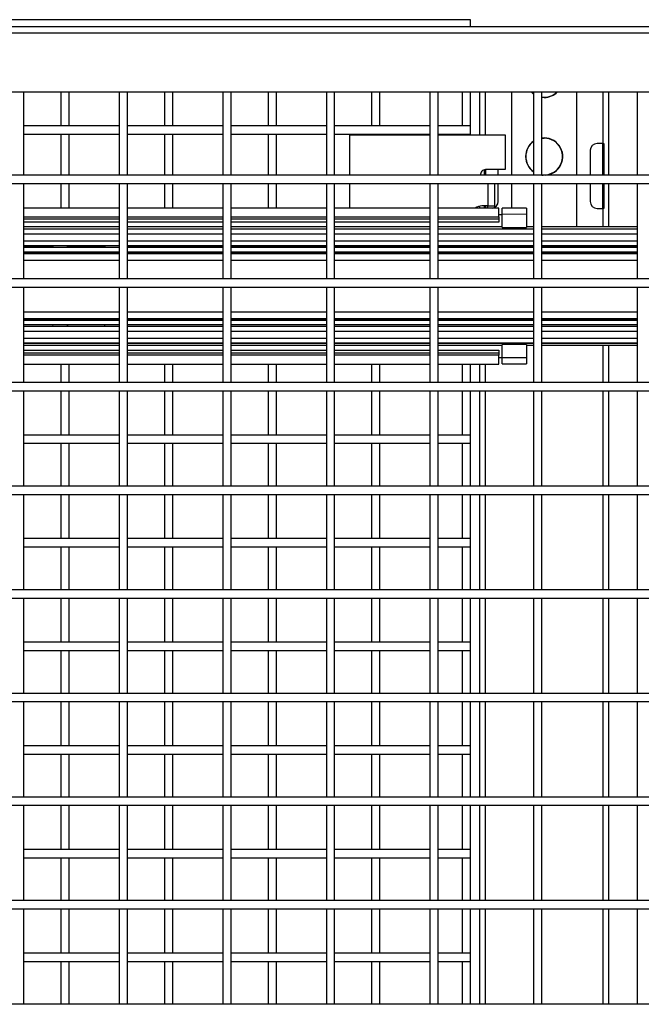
# Model space of a CAD drawing. Header units: inches. Extents: x 0.2 to 10.8, y 0.2 to 8.2.
# Tile 12 of 42: x 3.135 to 3.635, y 4.26 to 5.052. Entities that reach past the tile are written whole.
import ezdxf

# ---------------------------------------------------------------- set-up
doc = ezdxf.new("R2010")
doc.units = ezdxf.units.IN
doc.header["$MEASUREMENT"] = 0

msp = doc.modelspace()

# ---------------------------------------------------------------- linework, layer by layer
for p, q in [((3.49803, 5.05214), (1.58511, 5.05214)), ((3.49803, 5.04628), (3.49803, 5.05214)), ((4.57355, 5.04628), (2.62564, 5.04628)), ((2.62564, 5.04148), (4.57355, 5.04148)), ((2.62564, 4.9942), (4.57355, 4.9942)), ((3.13866, 4.92716), (3.13866, 4.9942)), ((3.16844, 4.9942), (3.16844, 4.96673)), ((3.17511, 4.96673), (3.17511, 4.9942)), ((3.21532, 4.9942), (3.21532, 4.92716)), ((3.22199, 4.92716), (3.22199, 4.9942)), ((3.25178, 4.9942), (3.25178, 4.96673)), ((3.25844, 4.96673), (3.25844, 4.9942)), ((3.29866, 4.9942), (3.29866, 4.92716)), ((3.30532, 4.92716), (3.30532, 4.9942)), ((3.33511, 4.9942), (3.33511, 4.96673)), ((3.34178, 4.96673), (3.34178, 4.9942)), ((3.38199, 4.9942), (3.38199, 4.92716)), ((3.38866, 4.92716), (3.38866, 4.9942)), ((3.41844, 4.9942), (3.41844, 4.96673)), ((3.42511, 4.96673), (3.42511, 4.9942)), ((3.46532, 4.9942), (3.46532, 4.92716)), ((3.47199, 4.92716), (3.47199, 4.9942)), ((3.49136, 4.9942), (3.49136, 4.96673)), ((3.49803, 4.96673), (3.49803, 4.9942)), ((3.50511, 4.9942), (3.50511, 4.9597)), ((3.51011, 4.9597), (3.51011, 4.9942)), ((3.53115, 4.92716), (3.53115, 4.9942)), ((3.54866, 4.9942), (3.54866, 4.92716)), ((3.55532, 4.92716), (3.55532, 4.9942)), ((3.55532, 4.98976), (3.55719, 4.98964)), ((3.58324, 4.9942), (3.58324, 4.92716)), ((3.60428, 4.9942), (3.60428, 4.95253)), ((3.60928, 4.92716), (3.60928, 4.9942)), ((3.63199, 4.9942), (3.63199, 4.92716)), ((3.21532, 4.96673), (3.13866, 4.96673)), ((3.29866, 4.96673), (3.22199, 4.96673)), ((3.38199, 4.96673), (3.30532, 4.96673)), ((3.46532, 4.96673), (3.38866, 4.96673)), ((3.49803, 4.96673), (3.47199, 4.96673)), ((3.49803, 4.96006), (3.49803, 4.96673)), ((3.13866, 4.96006), (3.21532, 4.96006)), ((3.16844, 4.96006), (3.16844, 4.92716)), ((3.17511, 4.92716), (3.17511, 4.96006)), ((3.22199, 4.96006), (3.29866, 4.96006)), ((3.25178, 4.96006), (3.25178, 4.92716)), ((3.25844, 4.92716), (3.25844, 4.96006)), ((3.30532, 4.96006), (3.38199, 4.96006)), ((3.33511, 4.96006), (3.33511, 4.92716)), ((3.34178, 4.92716), (3.34178, 4.96006)), ((3.38866, 4.96006), (3.46532, 4.96006)), ((3.4009, 4.92716), (3.4009, 4.9597)), ((3.4009, 4.9597), (3.46532, 4.9597)), ((3.41844, 4.96006), (3.41844, 4.9597)), ((3.42511, 4.9597), (3.42511, 4.96006)), ((3.47199, 4.96006), (3.49803, 4.96006)), ((3.47199, 4.9597), (3.5259, 4.9597)), ((3.49136, 4.96006), (3.49136, 4.9597)), ((3.49803, 4.9597), (3.49803, 4.96006)), ((3.5259, 4.9597), (3.5259, 4.93157)), ((3.55532, 4.95676), (3.55719, 4.95688)), ((3.60428, 4.95253), (3.59969, 4.95253)), ((3.60428, 4.95253), (3.60511, 4.95253)), ((3.60428, 4.92716), (3.60428, 4.95253)), ((3.60511, 4.95253), (3.60511, 4.92716)), ((3.59428, 4.94712), (3.59428, 4.92716)), ((4.52147, 4.92716), (2.67772, 4.92716)), ((3.50928, 4.92716), (3.50928, 4.93149)), ((3.5259, 4.93157), (3.51007, 4.93157)), ((3.51011, 4.93157), (3.51011, 4.92716)), ((3.52011, 4.92716), (3.52011, 4.93157)), ((3.55532, 4.92726), (3.55641, 4.92716)), ((2.67772, 4.92049), (4.52147, 4.92049)), ((3.13866, 4.84383), (3.13866, 4.92049)), ((3.16844, 4.92049), (3.16844, 4.9006)), ((3.17511, 4.9006), (3.17511, 4.92049)), ((3.21532, 4.92049), (3.21532, 4.84383)), ((3.22199, 4.84383), (3.22199, 4.92049)), ((3.25178, 4.92049), (3.25178, 4.9006)), ((3.25844, 4.9006), (3.25844, 4.92049)), ((3.29866, 4.92049), (3.29866, 4.84383)), ((3.30532, 4.84383), (3.30532, 4.92049)), ((3.33511, 4.92049), (3.33511, 4.9006)), ((3.34178, 4.9006), (3.34178, 4.92049)), ((3.38199, 4.92049), (3.38199, 4.84383)), ((3.38866, 4.84383), (3.38866, 4.92049)), ((3.4009, 4.9006), (3.4009, 4.92049)), ((3.46532, 4.92049), (3.46532, 4.84383)), ((3.47199, 4.84383), (3.47199, 4.92049)), ((3.5119, 4.92049), (3.5119, 4.9024)), ((3.51749, 4.9024), (3.51749, 4.92049)), ((3.52011, 4.90587), (3.52011, 4.92049)), ((3.53115, 4.90057), (3.53115, 4.92049)), ((3.54866, 4.92049), (3.54866, 4.84383)), ((3.55532, 4.84383), (3.55532, 4.92049)), ((3.58324, 4.92049), (3.58324, 4.88547)), ((3.59428, 4.92049), (3.59428, 4.90587)), ((3.60428, 4.90045), (3.60428, 4.92049)), ((3.60511, 4.92049), (3.60511, 4.90045)), ((3.60928, 4.88547), (3.60928, 4.92049)), ((3.63199, 4.92049), (3.63199, 4.84383)), ((3.21532, 4.9006), (3.13866, 4.9006)), ((3.29866, 4.9006), (3.22199, 4.9006)), ((3.38199, 4.9006), (3.30532, 4.9006)), ((3.46532, 4.9006), (3.38866, 4.9006)), ((3.52079, 4.9006), (3.47199, 4.9006)), ((3.50511, 4.90218), (3.50511, 4.9006)), ((3.5119, 4.9024), (3.50711, 4.9024)), ((3.50928, 4.9006), (3.50928, 4.9024)), ((3.51011, 4.9024), (3.51011, 4.9006)), ((3.5119, 4.9024), (3.51749, 4.9024)), ((3.5119, 4.9006), (3.5119, 4.9024)), ((3.51749, 4.90123), (3.51749, 4.9024)), ((3.52079, 4.89357), (3.52079, 4.9006)), ((3.54287, 4.90057), (3.52329, 4.90057)), ((3.52329, 4.89559), (3.52329, 4.90057)), ((3.54287, 4.90057), (3.54287, 4.89565)), ((3.59969, 4.90045), (3.60428, 4.90045)), ((3.60511, 4.90045), (3.60428, 4.90045)), ((3.60428, 4.90045), (3.60428, 4.88547)), ((3.13866, 4.89357), (3.21532, 4.89357)), ((3.22199, 4.89357), (3.29866, 4.89357)), ((3.30532, 4.89357), (3.38199, 4.89357)), ((3.38866, 4.89357), (3.46532, 4.89357)), ((3.47199, 4.89357), (3.52079, 4.89357)), ((3.52329, 4.8953), (3.52079, 4.8953)), ((3.52079, 4.89357), (3.52079, 4.89197)), ((3.54287, 4.89565), (3.52329, 4.89559)), ((3.52329, 4.885), (3.52329, 4.89559)), ((3.54287, 4.89565), (3.54287, 4.885)), ((3.13866, 4.89197), (3.21532, 4.89197)), ((3.21532, 4.88937), (3.13866, 4.88937)), ((3.21532, 4.88547), (3.13866, 4.88547)), ((3.22199, 4.89197), (3.29866, 4.89197)), ((3.29866, 4.88937), (3.22199, 4.88937)), ((3.29866, 4.88547), (3.22199, 4.88547)), ((3.30532, 4.89197), (3.38199, 4.89197)), ((3.38199, 4.88937), (3.30532, 4.88937)), ((3.38199, 4.88547), (3.30532, 4.88547)), ((3.38866, 4.89197), (3.46532, 4.89197)), ((3.46532, 4.88937), (3.38866, 4.88937)), ((3.46532, 4.88547), (3.38866, 4.88547)), ((3.47199, 4.89197), (3.52079, 4.89197)), ((3.52079, 4.88937), (3.47199, 4.88937)), ((3.52329, 4.88547), (3.47199, 4.88547)), ((3.52079, 4.89197), (3.52079, 4.88937)), ((3.52329, 4.885), (3.54287, 4.885)), ((3.54866, 4.88547), (3.54287, 4.88547)), ((3.63199, 4.88547), (3.55532, 4.88547)), ((3.13866, 4.88397), (3.21532, 4.88397)), ((3.21532, 4.88377), (3.13866, 4.88377)), ((3.13866, 4.8801), (3.21532, 4.8801)), ((3.22199, 4.88397), (3.29866, 4.88397)), ((3.29866, 4.88377), (3.22199, 4.88377)), ((3.22199, 4.8801), (3.29866, 4.8801)), ((3.30532, 4.88397), (3.38199, 4.88397)), ((3.38199, 4.88377), (3.30532, 4.88377)), ((3.30532, 4.8801), (3.38199, 4.8801)), ((3.38866, 4.88397), (3.46532, 4.88397)), ((3.46532, 4.88377), (3.38866, 4.88377)), ((3.38866, 4.8801), (3.46532, 4.8801)), ((3.47199, 4.88397), (3.54866, 4.88397)), ((3.54866, 4.88377), (3.47199, 4.88377)), ((3.47199, 4.8801), (3.54866, 4.8801)), ((3.55532, 4.88397), (3.63199, 4.88397)), ((3.63199, 4.88377), (3.55532, 4.88377)), ((3.55532, 4.8801), (3.63199, 4.8801)), ((3.21532, 4.87418), (3.13866, 4.87418)), ((3.13866, 4.87049), (3.21532, 4.87049)), ((3.13866, 4.87024), (3.16211, 4.87024)), ((3.13866, 4.86921), (3.21532, 4.86921)), ((3.17412, 4.86921), (3.17356, 4.87049)), ((3.17369, 4.87024), (3.20377, 4.87024)), ((3.21536, 4.87024), (3.21523, 4.87049)), ((3.29866, 4.87418), (3.22199, 4.87418)), ((3.22199, 4.87049), (3.29866, 4.87049)), ((3.22199, 4.87024), (3.29866, 4.87024)), ((3.22199, 4.86921), (3.29866, 4.86921)), ((3.38199, 4.87418), (3.30532, 4.87418)), ((3.30532, 4.87049), (3.38199, 4.87049)), ((3.30532, 4.87024), (3.38199, 4.87024)), ((3.30532, 4.86921), (3.38199, 4.86921)), ((3.46532, 4.87418), (3.38866, 4.87418)), ((3.38866, 4.87049), (3.46532, 4.87049)), ((3.38866, 4.87024), (3.46532, 4.87024)), ((3.38866, 4.86921), (3.46532, 4.86921)), ((3.54866, 4.87418), (3.47199, 4.87418)), ((3.47199, 4.87049), (3.54866, 4.87049)), ((3.47199, 4.87024), (3.54866, 4.87024)), ((3.47199, 4.86921), (3.54866, 4.86921)), ((3.63199, 4.87418), (3.55532, 4.87418)), ((3.55532, 4.87049), (3.63199, 4.87049)), ((3.55532, 4.87024), (3.63199, 4.87024)), ((3.55532, 4.86921), (3.63199, 4.86921)), ((3.13866, 4.86534), (3.21532, 4.86534)), ((3.21532, 4.86528), (3.13866, 4.86528)), ((3.21532, 4.86399), (3.13866, 4.86399)), ((3.22199, 4.86534), (3.29866, 4.86534)), ((3.29866, 4.86528), (3.22199, 4.86528)), ((3.29866, 4.86399), (3.22199, 4.86399)), ((3.30532, 4.86534), (3.38199, 4.86534)), ((3.38199, 4.86528), (3.30532, 4.86528)), ((3.38199, 4.86399), (3.30532, 4.86399)), ((3.38866, 4.86534), (3.46532, 4.86534)), ((3.46532, 4.86528), (3.38866, 4.86528)), ((3.46532, 4.86399), (3.38866, 4.86399)), ((3.47199, 4.86534), (3.54866, 4.86534)), ((3.54866, 4.86528), (3.47199, 4.86528)), ((3.54866, 4.86399), (3.47199, 4.86399)), ((3.55532, 4.86534), (3.63199, 4.86534)), ((3.63199, 4.86528), (3.55532, 4.86528)), ((3.63199, 4.86399), (3.55532, 4.86399)), ((3.13866, 4.85889), (3.21532, 4.85889)), ((3.22199, 4.85889), (3.29866, 4.85889)), ((3.30532, 4.85889), (3.38199, 4.85889)), ((3.38866, 4.85889), (3.46532, 4.85889)), ((3.47199, 4.85889), (3.54866, 4.85889)), ((3.55532, 4.85889), (3.63199, 4.85889)), ((4.52147, 4.84383), (2.67772, 4.84383)), ((2.67772, 4.83716), (4.52147, 4.83716)), ((3.13866, 4.76049), (3.13866, 4.83716)), ((3.21532, 4.83716), (3.21532, 4.76049)), ((3.22199, 4.76049), (3.22199, 4.83716)), ((3.29866, 4.83716), (3.29866, 4.76049)), ((3.30532, 4.76049), (3.30532, 4.83716)), ((3.38199, 4.83716), (3.38199, 4.76049)), ((3.38866, 4.76049), (3.38866, 4.83716)), ((3.46532, 4.83716), (3.46532, 4.76049)), ((3.47199, 4.76049), (3.47199, 4.83716)), ((3.54866, 4.83716), (3.54866, 4.76049)), ((3.55532, 4.76049), (3.55532, 4.83716)), ((3.63199, 4.83716), (3.63199, 4.76049)), ((3.21532, 4.81701), (3.13866, 4.81701)), ((3.29866, 4.81701), (3.22199, 4.81701)), ((3.38199, 4.81701), (3.30532, 4.81701)), ((3.46532, 4.81701), (3.38866, 4.81701)), ((3.54866, 4.81701), (3.47199, 4.81701)), ((3.63199, 4.81701), (3.55532, 4.81701)), ((3.13866, 4.81191), (3.21532, 4.81191)), ((3.13866, 4.81062), (3.21532, 4.81062)), ((3.21532, 4.81057), (3.13866, 4.81057)), ((3.21532, 4.80669), (3.13866, 4.80669)), ((3.13866, 4.80566), (3.16211, 4.80566)), ((3.21532, 4.80541), (3.13866, 4.80541)), ((3.17356, 4.80541), (3.17412, 4.80669)), ((3.17369, 4.80566), (3.20377, 4.80566)), ((3.21523, 4.80541), (3.21536, 4.80566)), ((3.22199, 4.81191), (3.29866, 4.81191)), ((3.22199, 4.81062), (3.29866, 4.81062)), ((3.29866, 4.81057), (3.22199, 4.81057)), ((3.29866, 4.80669), (3.22199, 4.80669)), ((3.22199, 4.80566), (3.29866, 4.80566)), ((3.29866, 4.80541), (3.22199, 4.80541)), ((3.30532, 4.81191), (3.38199, 4.81191)), ((3.30532, 4.81062), (3.38199, 4.81062)), ((3.38199, 4.81057), (3.30532, 4.81057)), ((3.38199, 4.80669), (3.30532, 4.80669)), ((3.30532, 4.80566), (3.38199, 4.80566)), ((3.38199, 4.80541), (3.30532, 4.80541)), ((3.38866, 4.81191), (3.46532, 4.81191)), ((3.38866, 4.81062), (3.46532, 4.81062)), ((3.46532, 4.81057), (3.38866, 4.81057)), ((3.46532, 4.80669), (3.38866, 4.80669)), ((3.38866, 4.80566), (3.46532, 4.80566)), ((3.46532, 4.80541), (3.38866, 4.80541)), ((3.47199, 4.81191), (3.54866, 4.81191)), ((3.47199, 4.81062), (3.54866, 4.81062)), ((3.54866, 4.81057), (3.47199, 4.81057)), ((3.54866, 4.80669), (3.47199, 4.80669)), ((3.47199, 4.80566), (3.54866, 4.80566)), ((3.54866, 4.80541), (3.47199, 4.80541)), ((3.55532, 4.81191), (3.63199, 4.81191)), ((3.55532, 4.81062), (3.63199, 4.81062)), ((3.63199, 4.81057), (3.55532, 4.81057)), ((3.63199, 4.80669), (3.55532, 4.80669)), ((3.55532, 4.80566), (3.63199, 4.80566)), ((3.63199, 4.80541), (3.55532, 4.80541)), ((3.13866, 4.80172), (3.21532, 4.80172)), ((3.22199, 4.80172), (3.29866, 4.80172)), ((3.30532, 4.80172), (3.38199, 4.80172)), ((3.38866, 4.80172), (3.46532, 4.80172)), ((3.47199, 4.80172), (3.54866, 4.80172)), ((3.55532, 4.80172), (3.63199, 4.80172)), ((3.21532, 4.7958), (3.13866, 4.7958)), ((3.13866, 4.79214), (3.21532, 4.79214)), ((3.21532, 4.79193), (3.13866, 4.79193)), ((3.13866, 4.79043), (3.21532, 4.79043)), ((3.29866, 4.7958), (3.22199, 4.7958)), ((3.22199, 4.79214), (3.29866, 4.79214)), ((3.29866, 4.79193), (3.22199, 4.79193)), ((3.22199, 4.79043), (3.29866, 4.79043)), ((3.38199, 4.7958), (3.30532, 4.7958)), ((3.30532, 4.79214), (3.38199, 4.79214)), ((3.38199, 4.79193), (3.30532, 4.79193)), ((3.30532, 4.79043), (3.38199, 4.79043)), ((3.46532, 4.7958), (3.38866, 4.7958)), ((3.38866, 4.79214), (3.46532, 4.79214)), ((3.46532, 4.79193), (3.38866, 4.79193)), ((3.38866, 4.79043), (3.46532, 4.79043)), ((3.54866, 4.7958), (3.47199, 4.7958)), ((3.47199, 4.79214), (3.54866, 4.79214)), ((3.54866, 4.79193), (3.47199, 4.79193)), ((3.47199, 4.79043), (3.52329, 4.79043)), ((3.54287, 4.7909), (3.52329, 4.7909)), ((3.52329, 4.78031), (3.52329, 4.7909)), ((3.54287, 4.7909), (3.54287, 4.78025)), ((3.54287, 4.79043), (3.54866, 4.79043)), ((3.63199, 4.7958), (3.55532, 4.7958)), ((3.55532, 4.79214), (3.63199, 4.79214)), ((3.63199, 4.79193), (3.55532, 4.79193)), ((3.55532, 4.79043), (3.63199, 4.79043)), ((3.60428, 4.79043), (3.60428, 4.76049)), ((3.60928, 4.76049), (3.60928, 4.79043)), ((3.13866, 4.78653), (3.21532, 4.78653)), ((3.21532, 4.78394), (3.13866, 4.78394)), ((3.21532, 4.78234), (3.13866, 4.78234)), ((3.22199, 4.78653), (3.29866, 4.78653)), ((3.29866, 4.78394), (3.22199, 4.78394)), ((3.29866, 4.78234), (3.22199, 4.78234)), ((3.30532, 4.78653), (3.38199, 4.78653)), ((3.38199, 4.78394), (3.30532, 4.78394)), ((3.38199, 4.78234), (3.30532, 4.78234)), ((3.38866, 4.78653), (3.46532, 4.78653)), ((3.46532, 4.78394), (3.38866, 4.78394)), ((3.46532, 4.78234), (3.38866, 4.78234)), ((3.47199, 4.78653), (3.52079, 4.78653)), ((3.52079, 4.78394), (3.47199, 4.78394)), ((3.52079, 4.78234), (3.47199, 4.78234)), ((3.52079, 4.78653), (3.52079, 4.78394)), ((3.52079, 4.78394), (3.52079, 4.78234)), ((3.52079, 4.7753), (3.52079, 4.78234)), ((3.13866, 4.7753), (3.21532, 4.7753)), ((3.16844, 4.7753), (3.16844, 4.76049)), ((3.17511, 4.76049), (3.17511, 4.7753)), ((3.22199, 4.7753), (3.29866, 4.7753)), ((3.25178, 4.7753), (3.25178, 4.76049)), ((3.25844, 4.76049), (3.25844, 4.7753)), ((3.30532, 4.7753), (3.38199, 4.7753)), ((3.33511, 4.7753), (3.33511, 4.76049)), ((3.34178, 4.76049), (3.34178, 4.7753)), ((3.38866, 4.7753), (3.46532, 4.7753)), ((3.41844, 4.7753), (3.41844, 4.76049)), ((3.42511, 4.76049), (3.42511, 4.7753)), ((3.47199, 4.7753), (3.52079, 4.7753)), ((3.49136, 4.7753), (3.49136, 4.76049)), ((3.49803, 4.76049), (3.49803, 4.7753)), ((3.50511, 4.7753), (3.50511, 4.76049)), ((3.51011, 4.76049), (3.51011, 4.7753)), ((3.52079, 4.7806), (3.52329, 4.7806)), ((3.54287, 4.78025), (3.52329, 4.78031)), ((3.52329, 4.77534), (3.52329, 4.78031)), ((3.52329, 4.77534), (3.54287, 4.77534)), ((3.54287, 4.78025), (3.54287, 4.77534)), ((4.52147, 4.76049), (2.67772, 4.76049)), ((2.67772, 4.75383), (4.52147, 4.75383)), ((3.13866, 4.67716), (3.13866, 4.75383)), ((3.16844, 4.75383), (3.16844, 4.71821)), ((3.17511, 4.71821), (3.17511, 4.75383)), ((3.21532, 4.75383), (3.21532, 4.67716)), ((3.22199, 4.67716), (3.22199, 4.75383)), ((3.25178, 4.75383), (3.25178, 4.71821)), ((3.25844, 4.71821), (3.25844, 4.75383)), ((3.29866, 4.75383), (3.29866, 4.67716)), ((3.30532, 4.67716), (3.30532, 4.75383)), ((3.33511, 4.75383), (3.33511, 4.71821)), ((3.34178, 4.71821), (3.34178, 4.75383)), ((3.38199, 4.75383), (3.38199, 4.67716)), ((3.38866, 4.67716), (3.38866, 4.75383)), ((3.41844, 4.75383), (3.41844, 4.71821)), ((3.42511, 4.71821), (3.42511, 4.75383)), ((3.46532, 4.75383), (3.46532, 4.67716)), ((3.47199, 4.67716), (3.47199, 4.75383)), ((3.49136, 4.75383), (3.49136, 4.71821)), ((3.49803, 4.71821), (3.49803, 4.75383)), ((3.50511, 4.75383), (3.50511, 4.67716)), ((3.51011, 4.67716), (3.51011, 4.75383)), ((3.54866, 4.75383), (3.54866, 4.67716)), ((3.55532, 4.67716), (3.55532, 4.75383)), ((3.60428, 4.75383), (3.60428, 4.67716)), ((3.60928, 4.67716), (3.60928, 4.75383)), ((3.63199, 4.75383), (3.63199, 4.67716)), ((3.21532, 4.71821), (3.13866, 4.71821)), ((3.13866, 4.71154), (3.21532, 4.71154)), ((3.16844, 4.71154), (3.16844, 4.67716)), ((3.17511, 4.67716), (3.17511, 4.71154)), ((3.29866, 4.71821), (3.22199, 4.71821)), ((3.22199, 4.71154), (3.29866, 4.71154)), ((3.25178, 4.71154), (3.25178, 4.67716)), ((3.25844, 4.67716), (3.25844, 4.71154)), ((3.38199, 4.71821), (3.30532, 4.71821)), ((3.30532, 4.71154), (3.38199, 4.71154)), ((3.33511, 4.71154), (3.33511, 4.67716)), ((3.34178, 4.67716), (3.34178, 4.71154)), ((3.46532, 4.71821), (3.38866, 4.71821)), ((3.38866, 4.71154), (3.46532, 4.71154)), ((3.41844, 4.71154), (3.41844, 4.67716)), ((3.42511, 4.67716), (3.42511, 4.71154)), ((3.49803, 4.71821), (3.47199, 4.71821)), ((3.47199, 4.71154), (3.49803, 4.71154)), ((3.49136, 4.71154), (3.49136, 4.67716)), ((3.49803, 4.71154), (3.49803, 4.71821)), ((3.49803, 4.67716), (3.49803, 4.71154)), ((4.52147, 4.67716), (2.67772, 4.67716)), ((2.67772, 4.67049), (4.52147, 4.67049)), ((3.13866, 4.59383), (3.13866, 4.67049)), ((3.16844, 4.67049), (3.16844, 4.63488)), ((3.17511, 4.63488), (3.17511, 4.67049)), ((3.21532, 4.67049), (3.21532, 4.59383)), ((3.22199, 4.59383), (3.22199, 4.67049)), ((3.25178, 4.67049), (3.25178, 4.63488)), ((3.25844, 4.63488), (3.25844, 4.67049)), ((3.29866, 4.67049), (3.29866, 4.59383)), ((3.30532, 4.59383), (3.30532, 4.67049)), ((3.33511, 4.67049), (3.33511, 4.63488)), ((3.34178, 4.63488), (3.34178, 4.67049)), ((3.38199, 4.67049), (3.38199, 4.59383)), ((3.38866, 4.59383), (3.38866, 4.67049)), ((3.41844, 4.67049), (3.41844, 4.63488)), ((3.42511, 4.63488), (3.42511, 4.67049)), ((3.46532, 4.67049), (3.46532, 4.59383)), ((3.47199, 4.59383), (3.47199, 4.67049)), ((3.49136, 4.67049), (3.49136, 4.63488)), ((3.49803, 4.63488), (3.49803, 4.67049)), ((3.50511, 4.67049), (3.50511, 4.59383)), ((3.51011, 4.59383), (3.51011, 4.67049)), ((3.54866, 4.67049), (3.54866, 4.59383)), ((3.55532, 4.59383), (3.55532, 4.67049)), ((3.60428, 4.67049), (3.60428, 4.59383)), ((3.60928, 4.59383), (3.60928, 4.67049)), ((3.63199, 4.67049), (3.63199, 4.59383)), ((3.21532, 4.63488), (3.13866, 4.63488)), ((3.29866, 4.63488), (3.22199, 4.63488)), ((3.38199, 4.63488), (3.30532, 4.63488)), ((3.46532, 4.63488), (3.38866, 4.63488)), ((3.49803, 4.63488), (3.47199, 4.63488)), ((3.49803, 4.62821), (3.49803, 4.63488)), ((3.13866, 4.62821), (3.21532, 4.62821)), ((3.16844, 4.62821), (3.16844, 4.59383)), ((3.17511, 4.59383), (3.17511, 4.62821)), ((3.22199, 4.62821), (3.29866, 4.62821)), ((3.25178, 4.62821), (3.25178, 4.59383)), ((3.25844, 4.59383), (3.25844, 4.62821)), ((3.30532, 4.62821), (3.38199, 4.62821)), ((3.33511, 4.62821), (3.33511, 4.59383)), ((3.34178, 4.59383), (3.34178, 4.62821)), ((3.38866, 4.62821), (3.46532, 4.62821)), ((3.41844, 4.62821), (3.41844, 4.59383)), ((3.42511, 4.59383), (3.42511, 4.62821)), ((3.47199, 4.62821), (3.49803, 4.62821)), ((3.49136, 4.62821), (3.49136, 4.59383)), ((3.49803, 4.59383), (3.49803, 4.62821)), ((4.52147, 4.59383), (2.67772, 4.59383)), ((2.67772, 4.58716), (4.52147, 4.58716)), ((3.13866, 4.51049), (3.13866, 4.58716)), ((3.16844, 4.58716), (3.16844, 4.55154)), ((3.17511, 4.55154), (3.17511, 4.58716)), ((3.21532, 4.58716), (3.21532, 4.51049)), ((3.22199, 4.51049), (3.22199, 4.58716)), ((3.25178, 4.58716), (3.25178, 4.55154)), ((3.25844, 4.55154), (3.25844, 4.58716)), ((3.29866, 4.58716), (3.29866, 4.51049)), ((3.30532, 4.51049), (3.30532, 4.58716)), ((3.33511, 4.58716), (3.33511, 4.55154)), ((3.34178, 4.55154), (3.34178, 4.58716)), ((3.38199, 4.58716), (3.38199, 4.51049)), ((3.38866, 4.51049), (3.38866, 4.58716)), ((3.41844, 4.58716), (3.41844, 4.55154)), ((3.42511, 4.55154), (3.42511, 4.58716)), ((3.46532, 4.58716), (3.46532, 4.51049)), ((3.47199, 4.51049), (3.47199, 4.58716)), ((3.49136, 4.58716), (3.49136, 4.55154)), ((3.49803, 4.55154), (3.49803, 4.58716)), ((3.50511, 4.58716), (3.50511, 4.51049)), ((3.51011, 4.51049), (3.51011, 4.58716)), ((3.54866, 4.58716), (3.54866, 4.51049)), ((3.55532, 4.51049), (3.55532, 4.58716)), ((3.60428, 4.58716), (3.60428, 4.51049)), ((3.60928, 4.51049), (3.60928, 4.58716)), ((3.63199, 4.58716), (3.63199, 4.51049)), ((3.21532, 4.55154), (3.13866, 4.55154)), ((3.13866, 4.54488), (3.21532, 4.54488)), ((3.16844, 4.54488), (3.16844, 4.51049)), ((3.17511, 4.51049), (3.17511, 4.54488)), ((3.29866, 4.55154), (3.22199, 4.55154)), ((3.22199, 4.54488), (3.29866, 4.54488)), ((3.25178, 4.54488), (3.25178, 4.51049)), ((3.25844, 4.51049), (3.25844, 4.54488)), ((3.38199, 4.55154), (3.30532, 4.55154)), ((3.30532, 4.54488), (3.38199, 4.54488)), ((3.33511, 4.54488), (3.33511, 4.51049)), ((3.34178, 4.51049), (3.34178, 4.54488)), ((3.46532, 4.55154), (3.38866, 4.55154)), ((3.38866, 4.54488), (3.46532, 4.54488)), ((3.41844, 4.54488), (3.41844, 4.51049)), ((3.42511, 4.51049), (3.42511, 4.54488)), ((3.49803, 4.55154), (3.47199, 4.55154)), ((3.47199, 4.54488), (3.49803, 4.54488)), ((3.49136, 4.54488), (3.49136, 4.51049)), ((3.49803, 4.54488), (3.49803, 4.55154)), ((3.49803, 4.51049), (3.49803, 4.54488)), ((4.52147, 4.51049), (2.67772, 4.51049)), ((2.67772, 4.50383), (4.52147, 4.50383)), ((3.13866, 4.42716), (3.13866, 4.50383)), ((3.16844, 4.50383), (3.16844, 4.46821)), ((3.17511, 4.46821), (3.17511, 4.50383)), ((3.21532, 4.50383), (3.21532, 4.42716)), ((3.22199, 4.42716), (3.22199, 4.50383)), ((3.25178, 4.50383), (3.25178, 4.46821)), ((3.25844, 4.46821), (3.25844, 4.50383)), ((3.29866, 4.50383), (3.29866, 4.42716)), ((3.30532, 4.42716), (3.30532, 4.50383)), ((3.33511, 4.50383), (3.33511, 4.46821)), ((3.34178, 4.46821), (3.34178, 4.50383)), ((3.38199, 4.50383), (3.38199, 4.42716)), ((3.38866, 4.42716), (3.38866, 4.50383)), ((3.41844, 4.50383), (3.41844, 4.46821)), ((3.42511, 4.46821), (3.42511, 4.50383)), ((3.46532, 4.50383), (3.46532, 4.42716)), ((3.47199, 4.42716), (3.47199, 4.50383)), ((3.49136, 4.50383), (3.49136, 4.46821)), ((3.49803, 4.46821), (3.49803, 4.50383)), ((3.50511, 4.50383), (3.50511, 4.42716)), ((3.51011, 4.42716), (3.51011, 4.50383)), ((3.54866, 4.50383), (3.54866, 4.42716)), ((3.55532, 4.42716), (3.55532, 4.50383)), ((3.60428, 4.50383), (3.60428, 4.42716)), ((3.60928, 4.42716), (3.60928, 4.50383)), ((3.63199, 4.50383), (3.63199, 4.42716)), ((3.21532, 4.46821), (3.13866, 4.46821)), ((3.29866, 4.46821), (3.22199, 4.46821)), ((3.38199, 4.46821), (3.30532, 4.46821)), ((3.46532, 4.46821), (3.38866, 4.46821)), ((3.49803, 4.46821), (3.47199, 4.46821)), ((3.49803, 4.46154), (3.49803, 4.46821)), ((3.13866, 4.46154), (3.21532, 4.46154)), ((3.16844, 4.46154), (3.16844, 4.42716)), ((3.17511, 4.42716), (3.17511, 4.46154)), ((3.22199, 4.46154), (3.29866, 4.46154)), ((3.25178, 4.46154), (3.25178, 4.42716)), ((3.25844, 4.42716), (3.25844, 4.46154)), ((3.30532, 4.46154), (3.38199, 4.46154)), ((3.33511, 4.46154), (3.33511, 4.42716)), ((3.34178, 4.42716), (3.34178, 4.46154)), ((3.38866, 4.46154), (3.46532, 4.46154)), ((3.41844, 4.46154), (3.41844, 4.42716)), ((3.42511, 4.42716), (3.42511, 4.46154)), ((3.47199, 4.46154), (3.49803, 4.46154)), ((3.49136, 4.46154), (3.49136, 4.42716)), ((3.49803, 4.42716), (3.49803, 4.46154)), ((4.52147, 4.42716), (2.67772, 4.42716)), ((2.67772, 4.42049), (4.52147, 4.42049)), ((3.13866, 4.34383), (3.13866, 4.42049)), ((3.16844, 4.42049), (3.16844, 4.38488)), ((3.17511, 4.38488), (3.17511, 4.42049)), ((3.21532, 4.42049), (3.21532, 4.34383)), ((3.22199, 4.34383), (3.22199, 4.42049)), ((3.25178, 4.42049), (3.25178, 4.38488)), ((3.25844, 4.38488), (3.25844, 4.42049)), ((3.29866, 4.42049), (3.29866, 4.34383)), ((3.30532, 4.34383), (3.30532, 4.42049)), ((3.33511, 4.42049), (3.33511, 4.38488)), ((3.34178, 4.38488), (3.34178, 4.42049)), ((3.38199, 4.42049), (3.38199, 4.34383)), ((3.38866, 4.34383), (3.38866, 4.42049)), ((3.41844, 4.42049), (3.41844, 4.38488)), ((3.42511, 4.38488), (3.42511, 4.42049)), ((3.46532, 4.42049), (3.46532, 4.34383)), ((3.47199, 4.34383), (3.47199, 4.42049)), ((3.49136, 4.42049), (3.49136, 4.38488)), ((3.49803, 4.38488), (3.49803, 4.42049)), ((3.50511, 4.42049), (3.50511, 4.34383)), ((3.51011, 4.34383), (3.51011, 4.42049)), ((3.54866, 4.42049), (3.54866, 4.34383)), ((3.55532, 4.34383), (3.55532, 4.42049)), ((3.60428, 4.42049), (3.60428, 4.34383)), ((3.60928, 4.34383), (3.60928, 4.42049)), ((3.63199, 4.42049), (3.63199, 4.34383)), ((3.21532, 4.38488), (3.13866, 4.38488)), ((3.13866, 4.37821), (3.21532, 4.37821)), ((3.16844, 4.37821), (3.16844, 4.34383)), ((3.17511, 4.34383), (3.17511, 4.37821)), ((3.29866, 4.38488), (3.22199, 4.38488)), ((3.22199, 4.37821), (3.29866, 4.37821)), ((3.25178, 4.37821), (3.25178, 4.34383)), ((3.25844, 4.34383), (3.25844, 4.37821)), ((3.38199, 4.38488), (3.30532, 4.38488)), ((3.30532, 4.37821), (3.38199, 4.37821)), ((3.33511, 4.37821), (3.33511, 4.34383)), ((3.34178, 4.34383), (3.34178, 4.37821)), ((3.46532, 4.38488), (3.38866, 4.38488)), ((3.38866, 4.37821), (3.46532, 4.37821)), ((3.41844, 4.37821), (3.41844, 4.34383)), ((3.42511, 4.34383), (3.42511, 4.37821)), ((3.49803, 4.38488), (3.47199, 4.38488)), ((3.47199, 4.37821), (3.49803, 4.37821)), ((3.49136, 4.37821), (3.49136, 4.34383)), ((3.49803, 4.37821), (3.49803, 4.38488)), ((3.49803, 4.34383), (3.49803, 4.37821)), ((4.52147, 4.34383), (2.67772, 4.34383)), ((2.67772, 4.33716), (4.52147, 4.33716)), ((3.13866, 4.26049), (3.13866, 4.33716)), ((3.16844, 4.33716), (3.16844, 4.30154)), ((3.17511, 4.30154), (3.17511, 4.33716)), ((3.21532, 4.33716), (3.21532, 4.26049)), ((3.22199, 4.26049), (3.22199, 4.33716)), ((3.25178, 4.33716), (3.25178, 4.30154)), ((3.25844, 4.30154), (3.25844, 4.33716)), ((3.29866, 4.33716), (3.29866, 4.26049)), ((3.30532, 4.26049), (3.30532, 4.33716)), ((3.33511, 4.33716), (3.33511, 4.30154)), ((3.34178, 4.30154), (3.34178, 4.33716)), ((3.38199, 4.33716), (3.38199, 4.26049)), ((3.38866, 4.26049), (3.38866, 4.33716)), ((3.41844, 4.33716), (3.41844, 4.30154)), ((3.42511, 4.30154), (3.42511, 4.33716)), ((3.46532, 4.33716), (3.46532, 4.26049)), ((3.47199, 4.26049), (3.47199, 4.33716)), ((3.49136, 4.33716), (3.49136, 4.30154)), ((3.49803, 4.30154), (3.49803, 4.33716)), ((3.50511, 4.33716), (3.50511, 4.26049)), ((3.51011, 4.26049), (3.51011, 4.33716)), ((3.54866, 4.33716), (3.54866, 4.26049)), ((3.55532, 4.26049), (3.55532, 4.33716)), ((3.60428, 4.33716), (3.60428, 4.26049)), ((3.60928, 4.26049), (3.60928, 4.33716)), ((3.63199, 4.33716), (3.63199, 4.26049)), ((3.21532, 4.30154), (3.13866, 4.30154)), ((3.29866, 4.30154), (3.22199, 4.30154)), ((3.38199, 4.30154), (3.30532, 4.30154)), ((3.46532, 4.30154), (3.38866, 4.30154)), ((3.49803, 4.30154), (3.47199, 4.30154)), ((3.49803, 4.29488), (3.49803, 4.30154)), ((3.13866, 4.29488), (3.21532, 4.29488)), ((3.16844, 4.29488), (3.16844, 4.26049)), ((3.17511, 4.26049), (3.17511, 4.29488)), ((3.22199, 4.29488), (3.29866, 4.29488)), ((3.25178, 4.29488), (3.25178, 4.26049)), ((3.25844, 4.26049), (3.25844, 4.29488)), ((3.30532, 4.29488), (3.38199, 4.29488)), ((3.33511, 4.29488), (3.33511, 4.26049)), ((3.34178, 4.26049), (3.34178, 4.29488)), ((3.38866, 4.29488), (3.46532, 4.29488)), ((3.41844, 4.29488), (3.41844, 4.26049)), ((3.42511, 4.26049), (3.42511, 4.29488)), ((3.47199, 4.29488), (3.49803, 4.29488)), ((3.49136, 4.29488), (3.49136, 4.26049)), ((3.49803, 4.26049), (3.49803, 4.29488)), ((4.52147, 4.26049), (2.67772, 4.26049))]:
    msp.add_line(p, q)
at = {"flags": 128}
for points in [[(3.54643, 4.9942), (3.5466, 4.99403), (3.54866, 4.99231)], [(3.54866, 4.99258), (3.54758, 4.99342), (3.54673, 4.9942)], [(3.16224, 4.87049), (3.16203, 4.8701), (3.16169, 4.86921)], [(3.20391, 4.87049), (3.2037, 4.8701), (3.20335, 4.86921)], [(3.16169, 4.80669), (3.16203, 4.8058), (3.16224, 4.80541)], [(3.20335, 4.80669), (3.2037, 4.8058), (3.20391, 4.80541)]]:
    msp.add_lwpolyline(points, dxfattribs=at)
for centre, radius, start, end in [((3.55719, 5.00462), 0.01476, 262.71319, 315.11965), ((3.55719, 5.00462), 0.01498, 270, 315.94008), ((3.55719, 4.94212), 0.01498, 273.0222, 97.18072), ((3.55719, 4.94212), 0.01476, 262.71319, 90), ((3.55719, 4.94212), 0.01498, 124.75455, 235.24545), ((3.55719, 4.94212), 0.01476, 125.34079, 234.65921), ((3.59969, 4.94712), 0.00542, 90, 180), ((3.51007, 4.9274), 0.00417, 90, 183.36807), ((3.50711, 4.89332), 0.00908, 90, 126.77123), ((3.51469, 4.90587), 0.00542, 283.32537, 0), ((3.59969, 4.90587), 0.00542, 180, 270)]:
    msp.add_arc(centre, radius, start, end)

doc.saveas('drawing.dxf')
